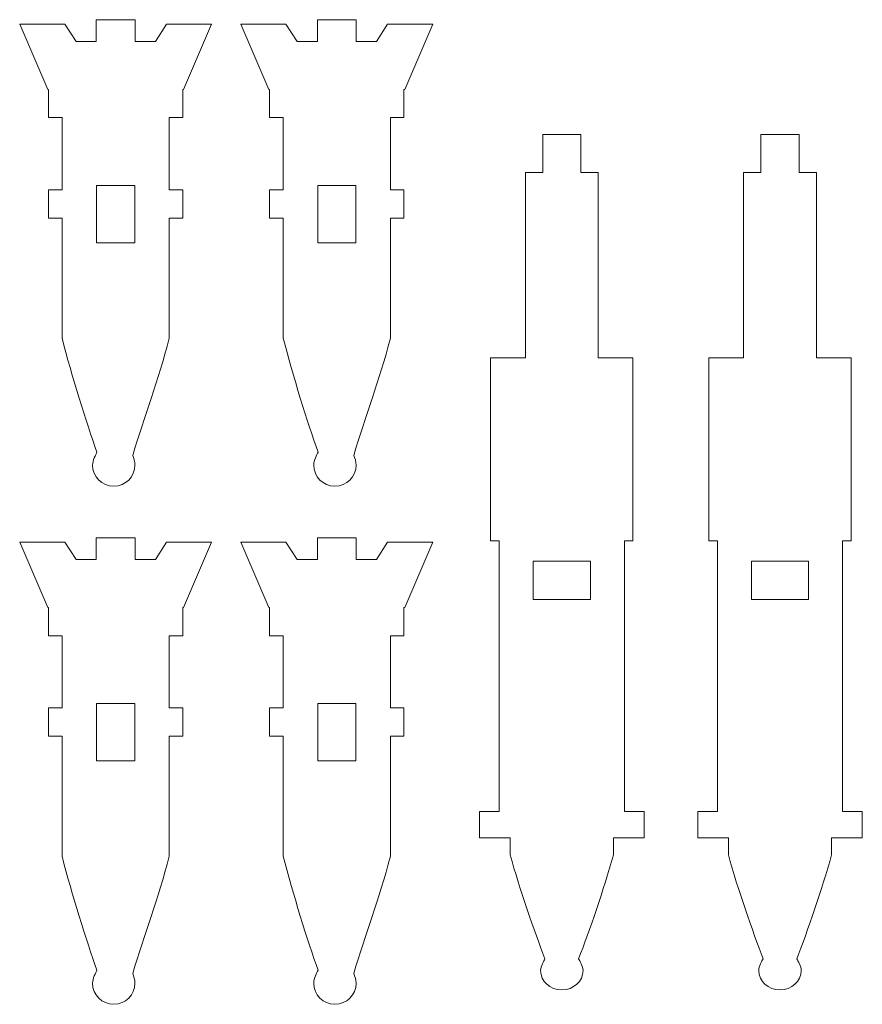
# Model space of a CAD drawing. Header units: millimetres. Extents: x -887 to 979, y -283 to 348.
# Tile 17 of 28: x -263 to -175, y 196 to 299. Entities that reach past the tile are written whole.
import ezdxf

# ---------------------------------------------------------------- set-up
doc = ezdxf.new("R2010")
doc.units = ezdxf.units.MM
doc.header["$MEASUREMENT"] = 0
doc.layers.add('layer 1', color=7, linetype='Continuous')

msp = doc.modelspace()

# ---------------------------------------------------------------- linework, layer by layer
at = {"layer": 'layer 1', "color": 250, "lineweight": 9}
for points, knots in [([(-247.5911, 278.0424), (-247.5911, 278.0424), (-247.5911, 265.4483), (-247.5911, 265.4483), (-247.5911, 265.4483), (-248.7425, 260.9263), (-250.2102, 257.269), (-251.4182, 253.1633), (-251.4182, 253.1633), (-251.2971, 252.877), (-251.1782, 252.5201), (-251.1782, 252.1578), (-251.1782, 252.1578), (-251.1782, 250.9303), (-252.1732, 249.9353), (-253.4007, 249.9353), (-253.4007, 249.9353), (-254.6282, 249.9353), (-255.6232, 250.9303), (-255.6232, 252.1578), (-255.6232, 252.1578), (-255.6232, 252.6442), (-255.2837, 253.2656), (-255.1643, 253.5105), (-255.1643, 253.5105), (-256.2605, 256.6043), (-257.8164, 261.5478), (-258.8095, 265.4483), (-258.8095, 265.4483), (-258.8095, 265.4483), (-258.8095, 278.0424), (-258.8095, 278.0424), (-258.8095, 278.0424), (-258.8095, 278.0424), (-260.2372, 278.0424), (-260.2372, 278.0424), (-260.2372, 278.0424), (-260.2372, 278.0424), (-260.2372, 281.0066), (-260.2372, 281.0066), (-260.2372, 281.0066), (-260.2372, 281.0066), (-258.8095, 281.0066), (-258.8095, 281.0066), (-258.8095, 281.0066), (-258.8095, 281.0066), (-258.8095, 288.5735), (-258.8095, 288.5735), (-258.8095, 288.5735), (-258.8095, 288.5735), (-260.2372, 288.5735), (-260.2372, 288.5735), (-260.2372, 288.5735), (-260.2372, 288.5735), (-260.2372, 291.5377), (-260.2372, 291.5377), (-260.2372, 291.5377), (-260.2372, 291.5377), (-260.3204, 291.5377), (-260.3204, 291.5377), (-260.3204, 291.5377), (-260.3204, 291.5377), (-263.2556, 298.3631), (-263.2556, 298.3631), (-263.2556, 298.3631), (-263.2556, 298.3631), (-258.5272, 298.3631), (-258.5272, 298.3631), (-258.5272, 298.3631), (-258.5272, 298.3631), (-257.3548, 296.5677), (-257.3548, 296.5677), (-257.3548, 296.5677), (-257.3548, 296.5677), (-255.2353, 296.5677), (-255.2353, 296.5677), (-255.2353, 296.5677), (-255.2353, 296.5677), (-255.2353, 298.8394), (-255.2353, 298.8394), (-255.2353, 298.8394), (-255.2353, 298.8394), (-253.2003, 298.8394), (-253.2003, 298.8394), (-253.2003, 298.8394), (-253.2003, 298.8394), (-251.1653, 298.8394), (-251.1653, 298.8394), (-251.1653, 298.8394), (-251.1653, 298.8394), (-251.1653, 296.5677), (-251.1653, 296.5677), (-251.1653, 296.5677), (-251.1653, 296.5677), (-249.0458, 296.5677), (-249.0458, 296.5677), (-249.0458, 296.5677), (-249.0458, 296.5677), (-247.8734, 298.3631), (-247.8734, 298.3631), (-247.8734, 298.3631), (-247.8734, 298.3631), (-243.145, 298.3631), (-243.145, 298.3631), (-243.145, 298.3631), (-243.145, 298.3631), (-246.0802, 291.5377), (-246.0802, 291.5377), (-246.0802, 291.5377), (-246.0802, 291.5377), (-246.1634, 291.5377), (-246.1634, 291.5377), (-246.1634, 291.5377), (-246.1634, 291.5377), (-246.1634, 288.5735), (-246.1634, 288.5735), (-246.1634, 288.5735), (-246.1634, 288.5735), (-247.5911, 288.5735), (-247.5911, 288.5735), (-247.5911, 288.5735), (-247.5911, 288.5735), (-247.5911, 281.0066), (-247.5911, 281.0066), (-247.5911, 281.0066), (-247.5911, 281.0066), (-246.1634, 281.0066), (-246.1634, 281.0066), (-246.1634, 281.0066), (-246.1634, 281.0066), (-246.1634, 278.0424), (-246.1634, 278.0424), (-246.1634, 278.0424), (-246.1634, 278.0424), (-247.5911, 278.0424), (-247.5911, 278.0424)], [0, 0, 0, 0, 0.02857143, 0.02857143, 0.02857143, 0.02857143, 0.05714286, 0.05714286, 0.05714286, 0.05714286, 0.08571429, 0.08571429, 0.08571429, 0.08571429, 0.11428571, 0.11428571, 0.11428571, 0.11428571, 0.14285714, 0.14285714, 0.14285714, 0.14285714, 0.17142857, 0.17142857, 0.17142857, 0.17142857, 0.2, 0.2, 0.2, 0.2, 0.22857143, 0.22857143, 0.22857143, 0.22857143, 0.25714286, 0.25714286, 0.25714286, 0.25714286, 0.28571429, 0.28571429, 0.28571429, 0.28571429, 0.31428571, 0.31428571, 0.31428571, 0.31428571, 0.34285714, 0.34285714, 0.34285714, 0.34285714, 0.37142857, 0.37142857, 0.37142857, 0.37142857, 0.4, 0.4, 0.4, 0.4, 0.42857143, 0.42857143, 0.42857143, 0.42857143, 0.45714286, 0.45714286, 0.45714286, 0.45714286, 0.48571429, 0.48571429, 0.48571429, 0.48571429, 0.51428571, 0.51428571, 0.51428571, 0.51428571, 0.54285714, 0.54285714, 0.54285714, 0.54285714, 0.57142857, 0.57142857, 0.57142857, 0.57142857, 0.6, 0.6, 0.6, 0.6, 0.62857143, 0.62857143, 0.62857143, 0.62857143, 0.65714286, 0.65714286, 0.65714286, 0.65714286, 0.68571429, 0.68571429, 0.68571429, 0.68571429, 0.71428571, 0.71428571, 0.71428571, 0.71428571, 0.74285714, 0.74285714, 0.74285714, 0.74285714, 0.77142857, 0.77142857, 0.77142857, 0.77142857, 0.8, 0.8, 0.8, 0.8, 0.82857143, 0.82857143, 0.82857143, 0.82857143, 0.85714286, 0.85714286, 0.85714286, 0.85714286, 0.88571429, 0.88571429, 0.88571429, 0.88571429, 0.91428571, 0.91428571, 0.91428571, 0.91428571, 0.94285714, 0.94285714, 0.94285714, 0.94285714, 1, 1, 1, 1]), ([(-224.4251, 278.0424), (-224.4251, 278.0424), (-224.4251, 265.4483), (-224.4251, 265.4483), (-224.4251, 265.4483), (-225.5765, 260.9263), (-227.0442, 257.269), (-228.2522, 253.1633), (-228.2522, 253.1633), (-228.1311, 252.877), (-228.0122, 252.5201), (-228.0122, 252.1578), (-228.0122, 252.1578), (-228.0122, 250.9303), (-229.0072, 249.9353), (-230.2347, 249.9353), (-230.2347, 249.9353), (-231.4622, 249.9353), (-232.4572, 250.9303), (-232.4572, 252.1578), (-232.4572, 252.1578), (-232.4572, 252.6442), (-232.1177, 253.2656), (-231.9983, 253.5105), (-231.9983, 253.5105), (-233.0945, 256.6043), (-234.6504, 261.5478), (-235.6435, 265.4483), (-235.6435, 265.4483), (-235.6435, 265.4483), (-235.6435, 278.0424), (-235.6435, 278.0424), (-235.6435, 278.0424), (-235.6435, 278.0424), (-237.0712, 278.0424), (-237.0712, 278.0424), (-237.0712, 278.0424), (-237.0712, 278.0424), (-237.0712, 281.0066), (-237.0712, 281.0066), (-237.0712, 281.0066), (-237.0712, 281.0066), (-235.6435, 281.0066), (-235.6435, 281.0066), (-235.6435, 281.0066), (-235.6435, 281.0066), (-235.6435, 288.5735), (-235.6435, 288.5735), (-235.6435, 288.5735), (-235.6435, 288.5735), (-237.0712, 288.5735), (-237.0712, 288.5735), (-237.0712, 288.5735), (-237.0712, 288.5735), (-237.0712, 291.5377), (-237.0712, 291.5377), (-237.0712, 291.5377), (-237.0712, 291.5377), (-237.1544, 291.5377), (-237.1544, 291.5377), (-237.1544, 291.5377), (-237.1544, 291.5377), (-240.0896, 298.3631), (-240.0896, 298.3631), (-240.0896, 298.3631), (-240.0896, 298.3631), (-235.3612, 298.3631), (-235.3612, 298.3631), (-235.3612, 298.3631), (-235.3612, 298.3631), (-234.1888, 296.5677), (-234.1888, 296.5677), (-234.1888, 296.5677), (-234.1888, 296.5677), (-232.0693, 296.5677), (-232.0693, 296.5677), (-232.0693, 296.5677), (-232.0693, 296.5677), (-232.0693, 298.8394), (-232.0693, 298.8394), (-232.0693, 298.8394), (-232.0693, 298.8394), (-230.0343, 298.8394), (-230.0343, 298.8394), (-230.0343, 298.8394), (-230.0343, 298.8394), (-227.9993, 298.8394), (-227.9993, 298.8394), (-227.9993, 298.8394), (-227.9993, 298.8394), (-227.9993, 296.5677), (-227.9993, 296.5677), (-227.9993, 296.5677), (-227.9993, 296.5677), (-225.8798, 296.5677), (-225.8798, 296.5677), (-225.8798, 296.5677), (-225.8798, 296.5677), (-224.7074, 298.3631), (-224.7074, 298.3631), (-224.7074, 298.3631), (-224.7074, 298.3631), (-219.979, 298.3631), (-219.979, 298.3631), (-219.979, 298.3631), (-219.979, 298.3631), (-222.9142, 291.5377), (-222.9142, 291.5377), (-222.9142, 291.5377), (-222.9142, 291.5377), (-222.9974, 291.5377), (-222.9974, 291.5377), (-222.9974, 291.5377), (-222.9974, 291.5377), (-222.9974, 288.5735), (-222.9974, 288.5735), (-222.9974, 288.5735), (-222.9974, 288.5735), (-224.4251, 288.5735), (-224.4251, 288.5735), (-224.4251, 288.5735), (-224.4251, 288.5735), (-224.4251, 281.0066), (-224.4251, 281.0066), (-224.4251, 281.0066), (-224.4251, 281.0066), (-222.9974, 281.0066), (-222.9974, 281.0066), (-222.9974, 281.0066), (-222.9974, 281.0066), (-222.9974, 278.0424), (-222.9974, 278.0424), (-222.9974, 278.0424), (-222.9974, 278.0424), (-224.4251, 278.0424), (-224.4251, 278.0424)], [0, 0, 0, 0, 0.02857143, 0.02857143, 0.02857143, 0.02857143, 0.05714286, 0.05714286, 0.05714286, 0.05714286, 0.08571429, 0.08571429, 0.08571429, 0.08571429, 0.11428571, 0.11428571, 0.11428571, 0.11428571, 0.14285714, 0.14285714, 0.14285714, 0.14285714, 0.17142857, 0.17142857, 0.17142857, 0.17142857, 0.2, 0.2, 0.2, 0.2, 0.22857143, 0.22857143, 0.22857143, 0.22857143, 0.25714286, 0.25714286, 0.25714286, 0.25714286, 0.28571429, 0.28571429, 0.28571429, 0.28571429, 0.31428571, 0.31428571, 0.31428571, 0.31428571, 0.34285714, 0.34285714, 0.34285714, 0.34285714, 0.37142857, 0.37142857, 0.37142857, 0.37142857, 0.4, 0.4, 0.4, 0.4, 0.42857143, 0.42857143, 0.42857143, 0.42857143, 0.45714286, 0.45714286, 0.45714286, 0.45714286, 0.48571429, 0.48571429, 0.48571429, 0.48571429, 0.51428571, 0.51428571, 0.51428571, 0.51428571, 0.54285714, 0.54285714, 0.54285714, 0.54285714, 0.57142857, 0.57142857, 0.57142857, 0.57142857, 0.6, 0.6, 0.6, 0.6, 0.62857143, 0.62857143, 0.62857143, 0.62857143, 0.65714286, 0.65714286, 0.65714286, 0.65714286, 0.68571429, 0.68571429, 0.68571429, 0.68571429, 0.71428571, 0.71428571, 0.71428571, 0.71428571, 0.74285714, 0.74285714, 0.74285714, 0.74285714, 0.77142857, 0.77142857, 0.77142857, 0.77142857, 0.8, 0.8, 0.8, 0.8, 0.82857143, 0.82857143, 0.82857143, 0.82857143, 0.85714286, 0.85714286, 0.85714286, 0.85714286, 0.88571429, 0.88571429, 0.88571429, 0.88571429, 0.91428571, 0.91428571, 0.91428571, 0.91428571, 0.94285714, 0.94285714, 0.94285714, 0.94285714, 1, 1, 1, 1]), ([(-210.2706, 263.3969), (-210.2706, 263.3969), (-210.2706, 282.8198), (-210.2706, 282.8198), (-210.2706, 282.8198), (-210.2706, 282.8198), (-208.4621, 282.8198), (-208.4621, 282.8198), (-208.4621, 282.8198), (-208.4621, 282.8198), (-208.4621, 286.8198), (-208.4621, 286.8198), (-208.4621, 286.8198), (-208.4621, 286.8198), (-204.4621, 286.8198), (-204.4621, 286.8198), (-204.4621, 286.8198), (-204.4621, 286.8198), (-204.4621, 282.8198), (-204.4621, 282.8198), (-204.4621, 282.8198), (-204.4621, 282.8198), (-202.6535, 282.8198), (-202.6535, 282.8198), (-202.6535, 282.8198), (-202.6535, 282.8198), (-202.6535, 263.3969), (-202.6535, 263.3969), (-202.6535, 263.3969), (-202.6535, 263.3969), (-199.9016, 263.3969), (-199.9016, 263.3969), (-199.9016, 263.3969), (-199.9016, 263.3969), (-199.0037, 263.3969), (-199.0037, 263.3969), (-199.0037, 263.3969), (-199.0037, 263.3969), (-199.0037, 244.2076), (-199.0037, 244.2076), (-199.0037, 244.2076), (-199.0037, 244.2076), (-199.9016, 244.2076), (-199.9016, 244.2076), (-199.9016, 244.2076), (-199.9016, 244.2076), (-199.9016, 215.8444), (-199.9016, 215.8444), (-199.9016, 215.8444), (-199.9016, 215.8444), (-197.8394, 215.8444), (-197.8394, 215.8444), (-197.8394, 215.8444), (-197.8394, 215.8444), (-197.8394, 213.0927), (-197.8394, 213.0927), (-197.8394, 213.0927), (-197.8394, 213.0927), (-199.9016, 213.0927), (-199.9016, 213.0927), (-199.9016, 213.0927), (-199.9016, 213.0927), (-201.0532, 213.0927), (-201.0532, 213.0927), (-201.0532, 213.0927), (-201.0532, 213.0927), (-201.0532, 211.9618), (-201.0532, 211.9618), (-201.0532, 211.9618), (-201.0532, 211.9618), (-201.0533, 211.9618), (-201.0533, 211.9618), (-201.0533, 211.9618), (-201.0533, 211.9618), (-201.0533, 211.2869), (-201.0533, 211.2869), (-201.0533, 211.2869), (-202.0464, 207.7299), (-203.6023, 203.2218), (-204.6985, 200.4004), (-204.6985, 200.4004), (-204.5791, 200.1771), (-204.2396, 199.6104), (-204.2396, 199.1669), (-204.2396, 199.1669), (-204.2396, 198.0475), (-205.2346, 197.1401), (-206.4621, 197.1401), (-206.4621, 197.1401), (-207.6896, 197.1401), (-208.6846, 198.0475), (-208.6846, 199.1669), (-208.6846, 199.1669), (-208.6846, 199.6104), (-208.3451, 200.1771), (-208.2257, 200.4004), (-208.2257, 200.4004), (-209.3219, 203.2218), (-210.8778, 207.7299), (-211.8709, 211.2869), (-211.8709, 211.2869), (-211.8709, 211.2869), (-211.8709, 211.9618), (-211.8709, 211.9618), (-211.8709, 211.9618), (-211.8709, 211.9618), (-211.8709, 213.0927), (-211.8709, 213.0927), (-211.8709, 213.0927), (-211.8709, 213.0927), (-213.0225, 213.0927), (-213.0225, 213.0927), (-213.0225, 213.0927), (-213.0225, 213.0927), (-215.0847, 213.0927), (-215.0847, 213.0927), (-215.0847, 213.0927), (-215.0847, 213.0927), (-215.0847, 215.8444), (-215.0847, 215.8444), (-215.0847, 215.8444), (-215.0847, 215.8444), (-213.0225, 215.8444), (-213.0225, 215.8444), (-213.0225, 215.8444), (-213.0225, 215.8444), (-213.0225, 244.2076), (-213.0225, 244.2076), (-213.0225, 244.2076), (-213.0225, 244.2076), (-213.9204, 244.2076), (-213.9204, 244.2076), (-213.9204, 244.2076), (-213.9204, 244.2076), (-213.9204, 263.3969), (-213.9204, 263.3969), (-213.9204, 263.3969), (-213.9204, 263.3969), (-213.0225, 263.3969), (-213.0225, 263.3969), (-213.0225, 263.3969), (-213.0225, 263.3969), (-210.2706, 263.3969), (-210.2706, 263.3969)], [0, 0, 0, 0, 0.02702703, 0.02702703, 0.02702703, 0.02702703, 0.05405405, 0.05405405, 0.05405405, 0.05405405, 0.08108108, 0.08108108, 0.08108108, 0.08108108, 0.10810811, 0.10810811, 0.10810811, 0.10810811, 0.13513514, 0.13513514, 0.13513514, 0.13513514, 0.16216216, 0.16216216, 0.16216216, 0.16216216, 0.18918919, 0.18918919, 0.18918919, 0.18918919, 0.21621622, 0.21621622, 0.21621622, 0.21621622, 0.24324324, 0.24324324, 0.24324324, 0.24324324, 0.27027027, 0.27027027, 0.27027027, 0.27027027, 0.2972973, 0.2972973, 0.2972973, 0.2972973, 0.32432432, 0.32432432, 0.32432432, 0.32432432, 0.35135135, 0.35135135, 0.35135135, 0.35135135, 0.37837838, 0.37837838, 0.37837838, 0.37837838, 0.40540541, 0.40540541, 0.40540541, 0.40540541, 0.43243243, 0.43243243, 0.43243243, 0.43243243, 0.45945946, 0.45945946, 0.45945946, 0.45945946, 0.48648649, 0.48648649, 0.48648649, 0.48648649, 0.51351351, 0.51351351, 0.51351351, 0.51351351, 0.54054054, 0.54054054, 0.54054054, 0.54054054, 0.56756757, 0.56756757, 0.56756757, 0.56756757, 0.59459459, 0.59459459, 0.59459459, 0.59459459, 0.62162162, 0.62162162, 0.62162162, 0.62162162, 0.64864865, 0.64864865, 0.64864865, 0.64864865, 0.67567568, 0.67567568, 0.67567568, 0.67567568, 0.7027027, 0.7027027, 0.7027027, 0.7027027, 0.72972973, 0.72972973, 0.72972973, 0.72972973, 0.75675676, 0.75675676, 0.75675676, 0.75675676, 0.78378378, 0.78378378, 0.78378378, 0.78378378, 0.81081081, 0.81081081, 0.81081081, 0.81081081, 0.83783784, 0.83783784, 0.83783784, 0.83783784, 0.86486486, 0.86486486, 0.86486486, 0.86486486, 0.89189189, 0.89189189, 0.89189189, 0.89189189, 0.91891892, 0.91891892, 0.91891892, 0.91891892, 0.94594595, 0.94594595, 0.94594595, 0.94594595, 1, 1, 1, 1]), ([(-187.4106, 263.3969), (-187.4106, 263.3969), (-187.4106, 282.8198), (-187.4106, 282.8198), (-187.4106, 282.8198), (-187.4106, 282.8198), (-185.6021, 282.8198), (-185.6021, 282.8198), (-185.6021, 282.8198), (-185.6021, 282.8198), (-185.6021, 286.8198), (-185.6021, 286.8198), (-185.6021, 286.8198), (-185.6021, 286.8198), (-181.6021, 286.8198), (-181.6021, 286.8198), (-181.6021, 286.8198), (-181.6021, 286.8198), (-181.6021, 282.8198), (-181.6021, 282.8198), (-181.6021, 282.8198), (-181.6021, 282.8198), (-179.7935, 282.8198), (-179.7935, 282.8198), (-179.7935, 282.8198), (-179.7935, 282.8198), (-179.7935, 263.3969), (-179.7935, 263.3969), (-179.7935, 263.3969), (-179.7935, 263.3969), (-177.0416, 263.3969), (-177.0416, 263.3969), (-177.0416, 263.3969), (-177.0416, 263.3969), (-176.1437, 263.3969), (-176.1437, 263.3969), (-176.1437, 263.3969), (-176.1437, 263.3969), (-176.1437, 244.2076), (-176.1437, 244.2076), (-176.1437, 244.2076), (-176.1437, 244.2076), (-177.0416, 244.2076), (-177.0416, 244.2076), (-177.0416, 244.2076), (-177.0416, 244.2076), (-177.0416, 215.8444), (-177.0416, 215.8444), (-177.0416, 215.8444), (-177.0416, 215.8444), (-174.9794, 215.8444), (-174.9794, 215.8444), (-174.9794, 215.8444), (-174.9794, 215.8444), (-174.9794, 213.0927), (-174.9794, 213.0927), (-174.9794, 213.0927), (-174.9794, 213.0927), (-177.0416, 213.0927), (-177.0416, 213.0927), (-177.0416, 213.0927), (-177.0416, 213.0927), (-178.1932, 213.0927), (-178.1932, 213.0927), (-178.1932, 213.0927), (-178.1932, 213.0927), (-178.1932, 211.9618), (-178.1932, 211.9618), (-178.1932, 211.9618), (-178.1932, 211.9618), (-178.1933, 211.9618), (-178.1933, 211.9618), (-178.1933, 211.9618), (-178.1933, 211.9618), (-178.1933, 211.2869), (-178.1933, 211.2869), (-178.1933, 211.2869), (-179.1864, 207.7299), (-180.7423, 203.2218), (-181.8385, 200.4004), (-181.8385, 200.4004), (-181.7191, 200.1771), (-181.3796, 199.6104), (-181.3796, 199.1669), (-181.3796, 199.1669), (-181.3796, 198.0475), (-182.3746, 197.1401), (-183.6021, 197.1401), (-183.6021, 197.1401), (-184.8296, 197.1401), (-185.8246, 198.0475), (-185.8246, 199.1669), (-185.8246, 199.1669), (-185.8246, 199.6104), (-185.4851, 200.1771), (-185.3657, 200.4004), (-185.3657, 200.4004), (-186.4619, 203.2218), (-188.0178, 207.7299), (-189.0109, 211.2869), (-189.0109, 211.2869), (-189.0109, 211.2869), (-189.0109, 211.9618), (-189.0109, 211.9618), (-189.0109, 211.9618), (-189.0109, 211.9618), (-189.0109, 213.0927), (-189.0109, 213.0927), (-189.0109, 213.0927), (-189.0109, 213.0927), (-190.1625, 213.0927), (-190.1625, 213.0927), (-190.1625, 213.0927), (-190.1625, 213.0927), (-192.2247, 213.0927), (-192.2247, 213.0927), (-192.2247, 213.0927), (-192.2247, 213.0927), (-192.2247, 215.8444), (-192.2247, 215.8444), (-192.2247, 215.8444), (-192.2247, 215.8444), (-190.1625, 215.8444), (-190.1625, 215.8444), (-190.1625, 215.8444), (-190.1625, 215.8444), (-190.1625, 244.2076), (-190.1625, 244.2076), (-190.1625, 244.2076), (-190.1625, 244.2076), (-191.0604, 244.2076), (-191.0604, 244.2076), (-191.0604, 244.2076), (-191.0604, 244.2076), (-191.0604, 263.3969), (-191.0604, 263.3969), (-191.0604, 263.3969), (-191.0604, 263.3969), (-190.1625, 263.3969), (-190.1625, 263.3969), (-190.1625, 263.3969), (-190.1625, 263.3969), (-187.4106, 263.3969), (-187.4106, 263.3969)], [0, 0, 0, 0, 0.02702703, 0.02702703, 0.02702703, 0.02702703, 0.05405405, 0.05405405, 0.05405405, 0.05405405, 0.08108108, 0.08108108, 0.08108108, 0.08108108, 0.10810811, 0.10810811, 0.10810811, 0.10810811, 0.13513514, 0.13513514, 0.13513514, 0.13513514, 0.16216216, 0.16216216, 0.16216216, 0.16216216, 0.18918919, 0.18918919, 0.18918919, 0.18918919, 0.21621622, 0.21621622, 0.21621622, 0.21621622, 0.24324324, 0.24324324, 0.24324324, 0.24324324, 0.27027027, 0.27027027, 0.27027027, 0.27027027, 0.2972973, 0.2972973, 0.2972973, 0.2972973, 0.32432432, 0.32432432, 0.32432432, 0.32432432, 0.35135135, 0.35135135, 0.35135135, 0.35135135, 0.37837838, 0.37837838, 0.37837838, 0.37837838, 0.40540541, 0.40540541, 0.40540541, 0.40540541, 0.43243243, 0.43243243, 0.43243243, 0.43243243, 0.45945946, 0.45945946, 0.45945946, 0.45945946, 0.48648649, 0.48648649, 0.48648649, 0.48648649, 0.51351351, 0.51351351, 0.51351351, 0.51351351, 0.54054054, 0.54054054, 0.54054054, 0.54054054, 0.56756757, 0.56756757, 0.56756757, 0.56756757, 0.59459459, 0.59459459, 0.59459459, 0.59459459, 0.62162162, 0.62162162, 0.62162162, 0.62162162, 0.64864865, 0.64864865, 0.64864865, 0.64864865, 0.67567568, 0.67567568, 0.67567568, 0.67567568, 0.7027027, 0.7027027, 0.7027027, 0.7027027, 0.72972973, 0.72972973, 0.72972973, 0.72972973, 0.75675676, 0.75675676, 0.75675676, 0.75675676, 0.78378378, 0.78378378, 0.78378378, 0.78378378, 0.81081081, 0.81081081, 0.81081081, 0.81081081, 0.83783784, 0.83783784, 0.83783784, 0.83783784, 0.86486486, 0.86486486, 0.86486486, 0.86486486, 0.89189189, 0.89189189, 0.89189189, 0.89189189, 0.91891892, 0.91891892, 0.91891892, 0.91891892, 0.94594595, 0.94594595, 0.94594595, 0.94594595, 1, 1, 1, 1]), ([(-255.2003, 275.4602), (-255.2003, 275.4602), (-255.2003, 281.4602), (-255.2003, 281.4602), (-255.2003, 281.4602), (-255.2003, 281.4602), (-251.2003, 281.4602), (-251.2003, 281.4602), (-251.2003, 281.4602), (-251.2003, 281.4602), (-251.2003, 275.4602), (-251.2003, 275.4602), (-251.2003, 275.4602), (-251.2003, 275.4602), (-255.2003, 275.4602), (-255.2003, 275.4602)], [0, 0, 0, 0, 0.2, 0.2, 0.2, 0.2, 0.4, 0.4, 0.4, 0.4, 0.6, 0.6, 0.6, 0.6, 1, 1, 1, 1]), ([(-232.0343, 275.4602), (-232.0343, 275.4602), (-232.0343, 281.4602), (-232.0343, 281.4602), (-232.0343, 281.4602), (-232.0343, 281.4602), (-228.0343, 281.4602), (-228.0343, 281.4602), (-228.0343, 281.4602), (-228.0343, 281.4602), (-228.0343, 275.4602), (-228.0343, 275.4602), (-228.0343, 275.4602), (-228.0343, 275.4602), (-232.0343, 275.4602), (-232.0343, 275.4602)], [0, 0, 0, 0, 0.2, 0.2, 0.2, 0.2, 0.4, 0.4, 0.4, 0.4, 0.6, 0.6, 0.6, 0.6, 1, 1, 1, 1]), ([(-247.5911, 223.7377), (-247.5911, 223.7377), (-247.5911, 211.1436), (-247.5911, 211.1436), (-247.5911, 211.1436), (-248.7425, 206.6216), (-250.2102, 202.9643), (-251.4182, 198.8586), (-251.4182, 198.8586), (-251.2971, 198.5723), (-251.1782, 198.2154), (-251.1782, 197.8531), (-251.1782, 197.8531), (-251.1782, 196.6256), (-252.1732, 195.6306), (-253.4007, 195.6306), (-253.4007, 195.6306), (-254.6282, 195.6306), (-255.6232, 196.6256), (-255.6232, 197.8531), (-255.6232, 197.8531), (-255.6232, 198.3395), (-255.2837, 198.9609), (-255.1643, 199.2058), (-255.1643, 199.2058), (-256.2605, 202.2996), (-257.8164, 207.2431), (-258.8095, 211.1436), (-258.8095, 211.1436), (-258.8095, 211.1436), (-258.8095, 223.7377), (-258.8095, 223.7377), (-258.8095, 223.7377), (-258.8095, 223.7377), (-260.2372, 223.7377), (-260.2372, 223.7377), (-260.2372, 223.7377), (-260.2372, 223.7377), (-260.2372, 226.7019), (-260.2372, 226.7019), (-260.2372, 226.7019), (-260.2372, 226.7019), (-258.8095, 226.7019), (-258.8095, 226.7019), (-258.8095, 226.7019), (-258.8095, 226.7019), (-258.8095, 234.2688), (-258.8095, 234.2688), (-258.8095, 234.2688), (-258.8095, 234.2688), (-260.2372, 234.2688), (-260.2372, 234.2688), (-260.2372, 234.2688), (-260.2372, 234.2688), (-260.2372, 237.233), (-260.2372, 237.233), (-260.2372, 237.233), (-260.2372, 237.233), (-260.3204, 237.233), (-260.3204, 237.233), (-260.3204, 237.233), (-260.3204, 237.233), (-263.2556, 244.0584), (-263.2556, 244.0584), (-263.2556, 244.0584), (-263.2556, 244.0584), (-258.5272, 244.0584), (-258.5272, 244.0584), (-258.5272, 244.0584), (-258.5272, 244.0584), (-257.3548, 242.263), (-257.3548, 242.263), (-257.3548, 242.263), (-257.3548, 242.263), (-255.2353, 242.263), (-255.2353, 242.263), (-255.2353, 242.263), (-255.2353, 242.263), (-255.2353, 244.5347), (-255.2353, 244.5347), (-255.2353, 244.5347), (-255.2353, 244.5347), (-253.2003, 244.5347), (-253.2003, 244.5347), (-253.2003, 244.5347), (-253.2003, 244.5347), (-251.1653, 244.5347), (-251.1653, 244.5347), (-251.1653, 244.5347), (-251.1653, 244.5347), (-251.1653, 242.263), (-251.1653, 242.263), (-251.1653, 242.263), (-251.1653, 242.263), (-249.0458, 242.263), (-249.0458, 242.263), (-249.0458, 242.263), (-249.0458, 242.263), (-247.8734, 244.0584), (-247.8734, 244.0584), (-247.8734, 244.0584), (-247.8734, 244.0584), (-243.145, 244.0584), (-243.145, 244.0584), (-243.145, 244.0584), (-243.145, 244.0584), (-246.0802, 237.233), (-246.0802, 237.233), (-246.0802, 237.233), (-246.0802, 237.233), (-246.1634, 237.233), (-246.1634, 237.233), (-246.1634, 237.233), (-246.1634, 237.233), (-246.1634, 234.2688), (-246.1634, 234.2688), (-246.1634, 234.2688), (-246.1634, 234.2688), (-247.5911, 234.2688), (-247.5911, 234.2688), (-247.5911, 234.2688), (-247.5911, 234.2688), (-247.5911, 226.7019), (-247.5911, 226.7019), (-247.5911, 226.7019), (-247.5911, 226.7019), (-246.1634, 226.7019), (-246.1634, 226.7019), (-246.1634, 226.7019), (-246.1634, 226.7019), (-246.1634, 223.7377), (-246.1634, 223.7377), (-246.1634, 223.7377), (-246.1634, 223.7377), (-247.5911, 223.7377), (-247.5911, 223.7377)], [0, 0, 0, 0, 0.02857143, 0.02857143, 0.02857143, 0.02857143, 0.05714286, 0.05714286, 0.05714286, 0.05714286, 0.08571429, 0.08571429, 0.08571429, 0.08571429, 0.11428571, 0.11428571, 0.11428571, 0.11428571, 0.14285714, 0.14285714, 0.14285714, 0.14285714, 0.17142857, 0.17142857, 0.17142857, 0.17142857, 0.2, 0.2, 0.2, 0.2, 0.22857143, 0.22857143, 0.22857143, 0.22857143, 0.25714286, 0.25714286, 0.25714286, 0.25714286, 0.28571429, 0.28571429, 0.28571429, 0.28571429, 0.31428571, 0.31428571, 0.31428571, 0.31428571, 0.34285714, 0.34285714, 0.34285714, 0.34285714, 0.37142857, 0.37142857, 0.37142857, 0.37142857, 0.4, 0.4, 0.4, 0.4, 0.42857143, 0.42857143, 0.42857143, 0.42857143, 0.45714286, 0.45714286, 0.45714286, 0.45714286, 0.48571429, 0.48571429, 0.48571429, 0.48571429, 0.51428571, 0.51428571, 0.51428571, 0.51428571, 0.54285714, 0.54285714, 0.54285714, 0.54285714, 0.57142857, 0.57142857, 0.57142857, 0.57142857, 0.6, 0.6, 0.6, 0.6, 0.62857143, 0.62857143, 0.62857143, 0.62857143, 0.65714286, 0.65714286, 0.65714286, 0.65714286, 0.68571429, 0.68571429, 0.68571429, 0.68571429, 0.71428571, 0.71428571, 0.71428571, 0.71428571, 0.74285714, 0.74285714, 0.74285714, 0.74285714, 0.77142857, 0.77142857, 0.77142857, 0.77142857, 0.8, 0.8, 0.8, 0.8, 0.82857143, 0.82857143, 0.82857143, 0.82857143, 0.85714286, 0.85714286, 0.85714286, 0.85714286, 0.88571429, 0.88571429, 0.88571429, 0.88571429, 0.91428571, 0.91428571, 0.91428571, 0.91428571, 0.94285714, 0.94285714, 0.94285714, 0.94285714, 1, 1, 1, 1]), ([(-224.4251, 223.7377), (-224.4251, 223.7377), (-224.4251, 211.1436), (-224.4251, 211.1436), (-224.4251, 211.1436), (-225.5765, 206.6216), (-227.0442, 202.9643), (-228.2522, 198.8586), (-228.2522, 198.8586), (-228.1311, 198.5723), (-228.0122, 198.2154), (-228.0122, 197.8531), (-228.0122, 197.8531), (-228.0122, 196.6256), (-229.0072, 195.6306), (-230.2347, 195.6306), (-230.2347, 195.6306), (-231.4622, 195.6306), (-232.4572, 196.6256), (-232.4572, 197.8531), (-232.4572, 197.8531), (-232.4572, 198.3395), (-232.1177, 198.9609), (-231.9983, 199.2058), (-231.9983, 199.2058), (-233.0945, 202.2996), (-234.6504, 207.2431), (-235.6435, 211.1436), (-235.6435, 211.1436), (-235.6435, 211.1436), (-235.6435, 223.7377), (-235.6435, 223.7377), (-235.6435, 223.7377), (-235.6435, 223.7377), (-237.0712, 223.7377), (-237.0712, 223.7377), (-237.0712, 223.7377), (-237.0712, 223.7377), (-237.0712, 226.7019), (-237.0712, 226.7019), (-237.0712, 226.7019), (-237.0712, 226.7019), (-235.6435, 226.7019), (-235.6435, 226.7019), (-235.6435, 226.7019), (-235.6435, 226.7019), (-235.6435, 234.2688), (-235.6435, 234.2688), (-235.6435, 234.2688), (-235.6435, 234.2688), (-237.0712, 234.2688), (-237.0712, 234.2688), (-237.0712, 234.2688), (-237.0712, 234.2688), (-237.0712, 237.233), (-237.0712, 237.233), (-237.0712, 237.233), (-237.0712, 237.233), (-237.1544, 237.233), (-237.1544, 237.233), (-237.1544, 237.233), (-237.1544, 237.233), (-240.0896, 244.0584), (-240.0896, 244.0584), (-240.0896, 244.0584), (-240.0896, 244.0584), (-235.3612, 244.0584), (-235.3612, 244.0584), (-235.3612, 244.0584), (-235.3612, 244.0584), (-234.1888, 242.263), (-234.1888, 242.263), (-234.1888, 242.263), (-234.1888, 242.263), (-232.0693, 242.263), (-232.0693, 242.263), (-232.0693, 242.263), (-232.0693, 242.263), (-232.0693, 244.5347), (-232.0693, 244.5347), (-232.0693, 244.5347), (-232.0693, 244.5347), (-230.0343, 244.5347), (-230.0343, 244.5347), (-230.0343, 244.5347), (-230.0343, 244.5347), (-227.9993, 244.5347), (-227.9993, 244.5347), (-227.9993, 244.5347), (-227.9993, 244.5347), (-227.9993, 242.263), (-227.9993, 242.263), (-227.9993, 242.263), (-227.9993, 242.263), (-225.8798, 242.263), (-225.8798, 242.263), (-225.8798, 242.263), (-225.8798, 242.263), (-224.7074, 244.0584), (-224.7074, 244.0584), (-224.7074, 244.0584), (-224.7074, 244.0584), (-219.979, 244.0584), (-219.979, 244.0584), (-219.979, 244.0584), (-219.979, 244.0584), (-222.9142, 237.233), (-222.9142, 237.233), (-222.9142, 237.233), (-222.9142, 237.233), (-222.9974, 237.233), (-222.9974, 237.233), (-222.9974, 237.233), (-222.9974, 237.233), (-222.9974, 234.2688), (-222.9974, 234.2688), (-222.9974, 234.2688), (-222.9974, 234.2688), (-224.4251, 234.2688), (-224.4251, 234.2688), (-224.4251, 234.2688), (-224.4251, 234.2688), (-224.4251, 226.7019), (-224.4251, 226.7019), (-224.4251, 226.7019), (-224.4251, 226.7019), (-222.9974, 226.7019), (-222.9974, 226.7019), (-222.9974, 226.7019), (-222.9974, 226.7019), (-222.9974, 223.7377), (-222.9974, 223.7377), (-222.9974, 223.7377), (-222.9974, 223.7377), (-224.4251, 223.7377), (-224.4251, 223.7377)], [0, 0, 0, 0, 0.02857143, 0.02857143, 0.02857143, 0.02857143, 0.05714286, 0.05714286, 0.05714286, 0.05714286, 0.08571429, 0.08571429, 0.08571429, 0.08571429, 0.11428571, 0.11428571, 0.11428571, 0.11428571, 0.14285714, 0.14285714, 0.14285714, 0.14285714, 0.17142857, 0.17142857, 0.17142857, 0.17142857, 0.2, 0.2, 0.2, 0.2, 0.22857143, 0.22857143, 0.22857143, 0.22857143, 0.25714286, 0.25714286, 0.25714286, 0.25714286, 0.28571429, 0.28571429, 0.28571429, 0.28571429, 0.31428571, 0.31428571, 0.31428571, 0.31428571, 0.34285714, 0.34285714, 0.34285714, 0.34285714, 0.37142857, 0.37142857, 0.37142857, 0.37142857, 0.4, 0.4, 0.4, 0.4, 0.42857143, 0.42857143, 0.42857143, 0.42857143, 0.45714286, 0.45714286, 0.45714286, 0.45714286, 0.48571429, 0.48571429, 0.48571429, 0.48571429, 0.51428571, 0.51428571, 0.51428571, 0.51428571, 0.54285714, 0.54285714, 0.54285714, 0.54285714, 0.57142857, 0.57142857, 0.57142857, 0.57142857, 0.6, 0.6, 0.6, 0.6, 0.62857143, 0.62857143, 0.62857143, 0.62857143, 0.65714286, 0.65714286, 0.65714286, 0.65714286, 0.68571429, 0.68571429, 0.68571429, 0.68571429, 0.71428571, 0.71428571, 0.71428571, 0.71428571, 0.74285714, 0.74285714, 0.74285714, 0.74285714, 0.77142857, 0.77142857, 0.77142857, 0.77142857, 0.8, 0.8, 0.8, 0.8, 0.82857143, 0.82857143, 0.82857143, 0.82857143, 0.85714286, 0.85714286, 0.85714286, 0.85714286, 0.88571429, 0.88571429, 0.88571429, 0.88571429, 0.91428571, 0.91428571, 0.91428571, 0.91428571, 0.94285714, 0.94285714, 0.94285714, 0.94285714, 1, 1, 1, 1]), ([(-203.4621, 242.0746), (-203.4621, 242.0746), (-209.4621, 242.0746), (-209.4621, 242.0746), (-209.4621, 242.0746), (-209.4621, 242.0746), (-209.4621, 238.0746), (-209.4621, 238.0746), (-209.4621, 238.0746), (-209.4621, 238.0746), (-203.4621, 238.0746), (-203.4621, 238.0746), (-203.4621, 238.0746), (-203.4621, 238.0746), (-203.4621, 242.0746), (-203.4621, 242.0746)], [0, 0, 0, 0, 0.2, 0.2, 0.2, 0.2, 0.4, 0.4, 0.4, 0.4, 0.6, 0.6, 0.6, 0.6, 1, 1, 1, 1]), ([(-180.6021, 242.0746), (-180.6021, 242.0746), (-186.6021, 242.0746), (-186.6021, 242.0746), (-186.6021, 242.0746), (-186.6021, 242.0746), (-186.6021, 238.0746), (-186.6021, 238.0746), (-186.6021, 238.0746), (-186.6021, 238.0746), (-180.6021, 238.0746), (-180.6021, 238.0746), (-180.6021, 238.0746), (-180.6021, 238.0746), (-180.6021, 242.0746), (-180.6021, 242.0746)], [0, 0, 0, 0, 0.2, 0.2, 0.2, 0.2, 0.4, 0.4, 0.4, 0.4, 0.6, 0.6, 0.6, 0.6, 1, 1, 1, 1]), ([(-255.2003, 221.1555), (-255.2003, 221.1555), (-255.2003, 227.1555), (-255.2003, 227.1555), (-255.2003, 227.1555), (-255.2003, 227.1555), (-251.2003, 227.1555), (-251.2003, 227.1555), (-251.2003, 227.1555), (-251.2003, 227.1555), (-251.2003, 221.1555), (-251.2003, 221.1555), (-251.2003, 221.1555), (-251.2003, 221.1555), (-255.2003, 221.1555), (-255.2003, 221.1555)], [0, 0, 0, 0, 0.2, 0.2, 0.2, 0.2, 0.4, 0.4, 0.4, 0.4, 0.6, 0.6, 0.6, 0.6, 1, 1, 1, 1]), ([(-232.0343, 221.1555), (-232.0343, 221.1555), (-232.0343, 227.1555), (-232.0343, 227.1555), (-232.0343, 227.1555), (-232.0343, 227.1555), (-228.0343, 227.1555), (-228.0343, 227.1555), (-228.0343, 227.1555), (-228.0343, 227.1555), (-228.0343, 221.1555), (-228.0343, 221.1555), (-228.0343, 221.1555), (-228.0343, 221.1555), (-232.0343, 221.1555), (-232.0343, 221.1555)], [0, 0, 0, 0, 0.2, 0.2, 0.2, 0.2, 0.4, 0.4, 0.4, 0.4, 0.6, 0.6, 0.6, 0.6, 1, 1, 1, 1])]:
    msp.add_open_spline(points, degree=3, knots=knots, dxfattribs=at)

doc.saveas('drawing.dxf')
